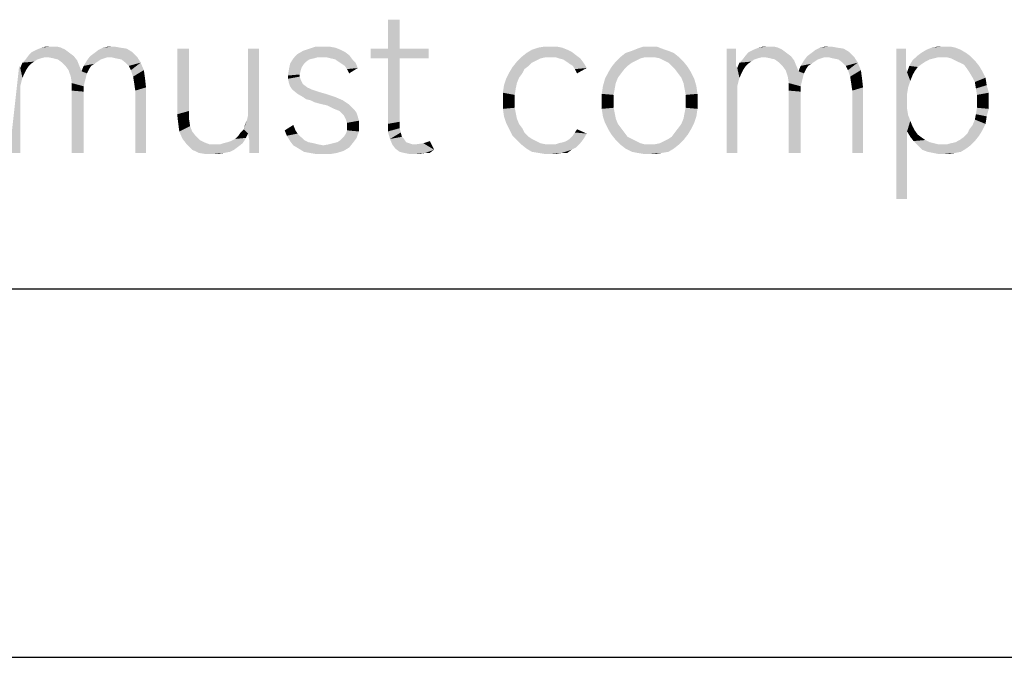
# Model space of a CAD drawing. Header units: millimetres. Extents: x 0 to 297, y 0 to 210.
# Tile 18 of 84: x 44 to 57, y 0 to 9. Entities that reach past the tile are written whole.
import ezdxf

# ---------------------------------------------------------------- set-up
doc = ezdxf.new("R2010")
doc.units = ezdxf.units.MM
doc.header["$LTSCALE"] = 16.335
doc.layers.get('0').update_dxf_attribs({"linetype": 'CONTINUOUS'})

msp = doc.modelspace()

# ---------------------------------------------------------------- linework, layer by layer
at = {"color": 7, "linetype": 'CONTINUOUS', "true_color": 0x00bfff}
msp.add_line((292, 5), (5, 5), dxfattribs=at)
at = {"color": 7, "linetype": 'CONTINUOUS'}
msp.add_line((0, 0), (297, 0), dxfattribs=at)
for points in [[(49.139, 8.664), (48.978, 8.27), (48.978, 8.664)], [(48.978, 8.27), (49.139, 8.664), (49.139, 8.27)], [(44.409, 8.299), (44.482, 8.299), (44.277, 8.284)], [(44.409, 8.299), (44.277, 8.284), (44.336, 8.299)], [(44.277, 8.284), (44.482, 8.299), (44.54, 8.284)], [(45.256, 8.299), (45.11, 8.284), (45.183, 8.299)], [(45.11, 8.284), (45.256, 8.299), (45.343, 8.284)], [(48.175, 8.299), (48.263, 8.284), (47.913, 8.27)], [(48.102, 8.299), (48.175, 8.299), (47.913, 8.27)], [(48.102, 8.299), (47.913, 8.27), (48, 8.299)], [(51.197, 8.299), (51.27, 8.299), (51.022, 8.284)], [(51.197, 8.299), (51.022, 8.284), (51.11, 8.299)], [(51.022, 8.284), (51.27, 8.299), (51.343, 8.284)], [(52.54, 8.299), (52.628, 8.299), (52.365, 8.27)], [(52.54, 8.299), (52.365, 8.27), (52.453, 8.299)], [(52.365, 8.27), (52.628, 8.299), (52.701, 8.27)], [(54.146, 8.299), (54.219, 8.299), (54.015, 8.284)], [(54.146, 8.299), (54.015, 8.284), (54.073, 8.299)], [(54.015, 8.284), (54.219, 8.299), (54.277, 8.284)], [(54.993, 8.299), (54.847, 8.284), (54.92, 8.299)], [(54.847, 8.284), (54.993, 8.299), (55.08, 8.284)], [(56.526, 8.299), (56.613, 8.299), (56.365, 8.284)], [(56.526, 8.299), (56.365, 8.284), (56.453, 8.299)], [(56.365, 8.284), (56.613, 8.299), (56.686, 8.284)], [(44.321, 8.153), (44.059, 8.124), (44.102, 8.182)], [(44.657, 8.211), (44.102, 8.182), (44.146, 8.226)], [(44.102, 8.182), (44.657, 8.211), (44.715, 8.167)], [(44.102, 8.182), (44.715, 8.167), (44.321, 8.153)], [(44.599, 8.255), (44.146, 8.226), (44.205, 8.255)], [(44.146, 8.226), (44.599, 8.255), (44.657, 8.211)], [(44.54, 8.284), (44.205, 8.255), (44.277, 8.284)], [(44.205, 8.255), (44.54, 8.284), (44.599, 8.255)], [(44.365, 8.153), (44.321, 8.153), (44.715, 8.167)], [(44.438, 8.138), (44.365, 8.153), (44.715, 8.167)], [(44.496, 8.124), (44.438, 8.138), (44.715, 8.167)], [(44.496, 8.124), (44.715, 8.167), (44.759, 8.109)], [(45.168, 8.153), (44.891, 8.109), (44.934, 8.167)], [(44.934, 8.167), (44.993, 8.211), (45.504, 8.226)], [(45.168, 8.153), (44.934, 8.167), (45.504, 8.226)], [(45.504, 8.226), (44.993, 8.211), (45.051, 8.255)], [(45.343, 8.284), (45.431, 8.27), (45.051, 8.255)], [(45.343, 8.284), (45.051, 8.255), (45.11, 8.284)], [(45.051, 8.255), (45.431, 8.27), (45.504, 8.226)], [(45.226, 8.153), (45.168, 8.153), (45.504, 8.226)], [(45.226, 8.153), (45.504, 8.226), (45.577, 8.153)], [(46.277, 8.27), (46.277, 7.423), (46.117, 7.379)], [(46.277, 8.27), (46.117, 7.379), (46.117, 8.27)], [(47.226, 8.27), (47.08, 7.437), (47.08, 8.27)], [(47.08, 7.364), (47.08, 7.437), (47.226, 8.27)], [(47.08, 7.116), (47.08, 7.364), (47.226, 8.27)], [(47.095, 7.029), (47.08, 7.116), (47.226, 8.27)], [(47.095, 6.897), (47.095, 7.029), (47.226, 8.27)], [(47.095, 6.883), (47.095, 6.897), (47.226, 8.27)], [(47.095, 6.854), (47.095, 6.883), (47.226, 8.27)], [(47.095, 6.854), (47.226, 8.27), (47.226, 6.854)], [(48.453, 8.182), (47.694, 8.138), (47.752, 8.197)], [(48.453, 8.182), (48.029, 8.153), (47.694, 8.138)], [(48.394, 8.226), (47.752, 8.197), (47.825, 8.24)], [(47.752, 8.197), (48.394, 8.226), (48.453, 8.182)], [(48.336, 8.255), (47.825, 8.24), (47.913, 8.27)], [(47.825, 8.24), (48.336, 8.255), (48.394, 8.226)], [(47.913, 8.27), (48.263, 8.284), (48.336, 8.255)], [(48.088, 8.153), (48.029, 8.153), (48.453, 8.182)], [(48.146, 8.153), (48.088, 8.153), (48.453, 8.182)], [(48.205, 8.138), (48.146, 8.153), (48.453, 8.182)], [(48.263, 8.124), (48.205, 8.138), (48.453, 8.182)], [(48.263, 8.124), (48.453, 8.182), (48.496, 8.124)], [(49.139, 8.27), (49.533, 8.27), (48.745, 8.138)], [(48.978, 8.27), (49.139, 8.27), (48.745, 8.138)], [(48.978, 8.27), (48.745, 8.138), (48.745, 8.27)], [(48.978, 8.138), (48.745, 8.138), (49.533, 8.27)], [(49.139, 8.138), (48.978, 8.138), (49.533, 8.27)], [(49.139, 8.138), (49.533, 8.27), (49.533, 8.138)], [(51.533, 8.182), (50.788, 8.153), (50.861, 8.211)], [(51.124, 8.153), (50.788, 8.153), (51.533, 8.182)], [(51.416, 8.255), (51.475, 8.226), (50.861, 8.211)], [(51.416, 8.255), (50.861, 8.211), (50.934, 8.255)], [(50.861, 8.211), (51.475, 8.226), (51.533, 8.182)], [(51.343, 8.284), (50.934, 8.255), (51.022, 8.284)], [(50.934, 8.255), (51.343, 8.284), (51.416, 8.255)], [(51.183, 8.153), (51.124, 8.153), (51.533, 8.182)], [(51.256, 8.153), (51.183, 8.153), (51.533, 8.182)], [(51.299, 8.138), (51.256, 8.153), (51.533, 8.182)], [(51.299, 8.138), (51.533, 8.182), (51.591, 8.138)], [(52.861, 8.211), (52.132, 8.153), (52.205, 8.211)], [(52.467, 8.153), (52.132, 8.153), (52.861, 8.211)], [(52.788, 8.24), (52.205, 8.211), (52.292, 8.24)], [(52.205, 8.211), (52.788, 8.24), (52.861, 8.211)], [(52.701, 8.27), (52.292, 8.24), (52.365, 8.27)], [(52.292, 8.24), (52.701, 8.27), (52.788, 8.24)], [(52.54, 8.153), (52.467, 8.153), (52.861, 8.211)], [(52.599, 8.153), (52.54, 8.153), (52.861, 8.211)], [(52.599, 8.153), (52.861, 8.211), (52.934, 8.153)], [(53.708, 8.27), (53.708, 8.167), (53.577, 6.854)], [(53.708, 8.27), (53.577, 6.854), (53.577, 8.27)], [(53.708, 8.167), (53.708, 8.094), (53.577, 6.854)], [(54.059, 8.153), (53.796, 8.124), (53.84, 8.182)], [(54.394, 8.211), (53.84, 8.182), (53.883, 8.226)], [(53.84, 8.182), (54.394, 8.211), (54.453, 8.167)], [(53.84, 8.182), (54.453, 8.167), (54.059, 8.153)], [(54.336, 8.255), (53.883, 8.226), (53.942, 8.255)], [(53.883, 8.226), (54.336, 8.255), (54.394, 8.211)], [(54.277, 8.284), (53.942, 8.255), (54.015, 8.284)], [(53.942, 8.255), (54.277, 8.284), (54.336, 8.255)], [(54.102, 8.153), (54.059, 8.153), (54.453, 8.167)], [(54.175, 8.138), (54.102, 8.153), (54.453, 8.167)], [(54.234, 8.124), (54.175, 8.138), (54.453, 8.167)], [(54.234, 8.124), (54.453, 8.167), (54.496, 8.109)], [(54.905, 8.153), (54.628, 8.109), (54.672, 8.167)], [(54.672, 8.167), (54.73, 8.211), (55.241, 8.226)], [(54.905, 8.153), (54.672, 8.167), (55.241, 8.226)], [(55.241, 8.226), (54.73, 8.211), (54.788, 8.255)], [(55.08, 8.284), (55.168, 8.27), (54.788, 8.255)], [(55.08, 8.284), (54.788, 8.255), (54.847, 8.284)], [(54.788, 8.255), (55.168, 8.27), (55.241, 8.226)], [(54.964, 8.153), (54.905, 8.153), (55.241, 8.226)], [(54.964, 8.153), (55.241, 8.226), (55.314, 8.153)], [(56.015, 8.27), (56.015, 8.153), (55.883, 6.226)], [(56.015, 8.27), (55.883, 6.226), (55.883, 8.27)], [(56.453, 8.153), (56.102, 8.109), (56.161, 8.167)], [(56.832, 8.211), (56.161, 8.167), (56.219, 8.211)], [(56.161, 8.167), (56.832, 8.211), (56.891, 8.167)], [(56.161, 8.167), (56.891, 8.167), (56.453, 8.153)], [(56.759, 8.255), (56.219, 8.211), (56.292, 8.255)], [(56.219, 8.211), (56.759, 8.255), (56.832, 8.211)], [(56.686, 8.284), (56.292, 8.255), (56.365, 8.284)], [(56.292, 8.255), (56.686, 8.284), (56.759, 8.255)], [(56.511, 8.153), (56.453, 8.153), (56.891, 8.167)], [(56.569, 8.153), (56.511, 8.153), (56.891, 8.167)], [(56.628, 8.138), (56.569, 8.153), (56.891, 8.167)], [(56.686, 8.109), (56.628, 8.138), (56.891, 8.167)], [(56.686, 8.109), (56.891, 8.167), (56.949, 8.109)], [(43.971, 8.036), (43.986, 8.007), (43.84, 6.854)], [(44.132, 8.065), (43.986, 8.007), (44.015, 8.08)], [(44.132, 8.065), (44.102, 8.036), (43.986, 8.007)], [(43.986, 8.007), (44.102, 8.036), (44.073, 7.992)], [(44.219, 8.124), (44.175, 8.094), (44.015, 8.08)], [(44.219, 8.124), (44.015, 8.08), (44.059, 8.124)], [(44.015, 8.08), (44.175, 8.094), (44.132, 8.065)], [(44.321, 8.153), (44.263, 8.138), (44.059, 8.124)], [(44.059, 8.124), (44.263, 8.138), (44.219, 8.124)], [(44.759, 8.109), (44.555, 8.08), (44.496, 8.124)], [(44.599, 8.036), (44.555, 8.08), (44.759, 8.109)], [(44.599, 8.036), (44.759, 8.109), (44.788, 8.036)], [(44.788, 8.036), (44.642, 7.978), (44.599, 8.036)], [(44.642, 7.978), (44.788, 8.036), (44.818, 7.963)], [(44.949, 8.036), (44.92, 7.992), (44.818, 7.963)], [(44.949, 8.036), (44.818, 7.963), (44.847, 8.036)], [(45.037, 8.094), (44.847, 8.036), (44.891, 8.109)], [(45.037, 8.094), (44.993, 8.065), (44.847, 8.036)], [(44.847, 8.036), (44.993, 8.065), (44.949, 8.036)], [(45.168, 8.153), (45.124, 8.138), (44.891, 8.109)], [(45.124, 8.138), (45.08, 8.124), (44.891, 8.109)], [(44.891, 8.109), (45.08, 8.124), (45.037, 8.094)], [(45.577, 8.153), (45.285, 8.138), (45.226, 8.153)], [(45.358, 8.124), (45.285, 8.138), (45.577, 8.153)], [(45.416, 8.08), (45.358, 8.124), (45.577, 8.153)], [(45.416, 8.08), (45.577, 8.153), (45.621, 8.08)], [(45.621, 8.08), (45.46, 8.036), (45.416, 8.08)], [(45.489, 7.978), (45.46, 8.036), (45.621, 8.08)], [(45.489, 7.978), (45.621, 8.08), (45.664, 7.978)], [(47.84, 8.065), (47.81, 8.021), (47.635, 7.992)], [(47.84, 8.065), (47.635, 7.992), (47.65, 8.065)], [(47.971, 8.138), (47.913, 8.124), (47.65, 8.065)], [(47.971, 8.138), (47.65, 8.065), (47.694, 8.138)], [(47.913, 8.124), (47.869, 8.094), (47.65, 8.065)], [(47.65, 8.065), (47.869, 8.094), (47.84, 8.065)], [(47.694, 8.138), (48.029, 8.153), (47.971, 8.138)], [(48.496, 8.124), (48.307, 8.094), (48.263, 8.124)], [(48.307, 8.094), (48.496, 8.124), (48.54, 8.08)], [(48.54, 8.08), (48.35, 8.065), (48.307, 8.094)], [(48.394, 8.036), (48.35, 8.065), (48.54, 8.08)], [(48.394, 8.036), (48.54, 8.08), (48.569, 8.007)], [(48.569, 8.007), (48.423, 7.992), (48.394, 8.036)], [(49.139, 8.138), (49.139, 7.277), (48.978, 7.248)], [(49.139, 8.138), (48.978, 7.248), (48.978, 8.138)], [(50.934, 8.08), (50.672, 8.021), (50.73, 8.094)], [(50.934, 8.08), (50.891, 8.036), (50.672, 8.021)], [(50.672, 8.021), (50.891, 8.036), (50.832, 7.992)], [(51.124, 8.153), (51.051, 8.138), (50.73, 8.094)], [(51.124, 8.153), (50.73, 8.094), (50.788, 8.153)], [(51.051, 8.138), (50.993, 8.109), (50.73, 8.094)], [(50.73, 8.094), (50.993, 8.109), (50.934, 8.08)], [(51.591, 8.138), (51.358, 8.124), (51.299, 8.138)], [(51.402, 8.094), (51.358, 8.124), (51.591, 8.138)], [(51.402, 8.094), (51.591, 8.138), (51.635, 8.08)], [(51.635, 8.08), (51.445, 8.065), (51.402, 8.094)], [(51.489, 8.036), (51.445, 8.065), (51.635, 8.08)], [(51.489, 8.036), (51.635, 8.08), (51.679, 8.007)], [(51.679, 8.007), (51.518, 7.992), (51.489, 8.036)], [(52.292, 8.08), (52.015, 8.021), (52.073, 8.094)], [(52.292, 8.08), (52.234, 8.036), (52.015, 8.021)], [(52.015, 8.021), (52.234, 8.036), (52.19, 7.992)], [(52.467, 8.153), (52.409, 8.138), (52.073, 8.094)], [(52.467, 8.153), (52.073, 8.094), (52.132, 8.153)], [(52.409, 8.138), (52.35, 8.109), (52.073, 8.094)], [(52.073, 8.094), (52.35, 8.109), (52.292, 8.08)], [(52.934, 8.153), (52.672, 8.138), (52.599, 8.153)], [(52.73, 8.109), (52.672, 8.138), (52.934, 8.153)], [(52.73, 8.109), (52.934, 8.153), (52.993, 8.094)], [(52.993, 8.094), (52.788, 8.08), (52.73, 8.109)], [(52.832, 8.036), (52.788, 8.08), (52.993, 8.094)], [(52.832, 8.036), (52.993, 8.094), (53.051, 8.021)], [(53.051, 8.021), (52.876, 7.992), (52.832, 8.036)], [(53.708, 8.094), (53.708, 8.036), (53.577, 6.854)], [(53.708, 8.036), (53.723, 8.007), (53.577, 6.854)], [(53.869, 8.065), (53.723, 8.007), (53.752, 8.08)], [(53.869, 8.065), (53.84, 8.036), (53.723, 8.007)], [(53.723, 8.007), (53.84, 8.036), (53.81, 7.992)], [(53.956, 8.124), (53.913, 8.094), (53.752, 8.08)], [(53.956, 8.124), (53.752, 8.08), (53.796, 8.124)], [(53.752, 8.08), (53.913, 8.094), (53.869, 8.065)], [(54.059, 8.153), (54, 8.138), (53.796, 8.124)], [(53.796, 8.124), (54, 8.138), (53.956, 8.124)], [(54.496, 8.109), (54.292, 8.08), (54.234, 8.124)], [(54.336, 8.036), (54.292, 8.08), (54.496, 8.109)], [(54.336, 8.036), (54.496, 8.109), (54.526, 8.036)], [(54.526, 8.036), (54.38, 7.978), (54.336, 8.036)], [(54.38, 7.978), (54.526, 8.036), (54.555, 7.963)], [(54.686, 8.036), (54.657, 7.992), (54.555, 7.963)], [(54.686, 8.036), (54.555, 7.963), (54.584, 8.036)], [(54.774, 8.094), (54.584, 8.036), (54.628, 8.109)], [(54.774, 8.094), (54.73, 8.065), (54.584, 8.036)], [(54.584, 8.036), (54.73, 8.065), (54.686, 8.036)], [(54.905, 8.153), (54.861, 8.138), (54.628, 8.109)], [(54.861, 8.138), (54.818, 8.124), (54.628, 8.109)], [(54.628, 8.109), (54.818, 8.124), (54.774, 8.094)], [(55.314, 8.153), (55.022, 8.138), (54.964, 8.153)], [(55.095, 8.124), (55.022, 8.138), (55.314, 8.153)], [(55.153, 8.08), (55.095, 8.124), (55.314, 8.153)], [(55.153, 8.08), (55.314, 8.153), (55.358, 8.08)], [(55.358, 8.08), (55.197, 8.036), (55.153, 8.08)], [(55.226, 7.978), (55.197, 8.036), (55.358, 8.08)], [(55.226, 7.978), (55.358, 8.08), (55.402, 7.978)], [(56.015, 8.153), (56.015, 8.065), (55.883, 6.226)], [(56.015, 8.065), (56.015, 8.007), (55.883, 6.226)], [(56.175, 8.021), (56.029, 7.948), (56.059, 8.036)], [(56.277, 8.094), (56.059, 8.036), (56.102, 8.109)], [(56.277, 8.094), (56.234, 8.065), (56.059, 8.036)], [(56.059, 8.036), (56.234, 8.065), (56.175, 8.021)], [(56.453, 8.153), (56.394, 8.138), (56.102, 8.109)], [(56.394, 8.138), (56.336, 8.124), (56.102, 8.109)], [(56.102, 8.109), (56.336, 8.124), (56.277, 8.094)], [(56.949, 8.109), (56.745, 8.08), (56.686, 8.109)], [(56.803, 8.051), (56.745, 8.08), (56.949, 8.109)], [(56.803, 8.051), (56.949, 8.109), (57.007, 8.036)], [(57.007, 8.036), (56.847, 7.992), (56.803, 8.051)], [(56.847, 7.992), (57.007, 8.036), (57.051, 7.963)], [(43.986, 8.007), (43.986, 7.759), (43.84, 6.854)], [(43.986, 8.007), (44.073, 7.992), (44.044, 7.934)], [(43.986, 8.007), (44.044, 7.934), (44.015, 7.875)], [(43.986, 8.007), (44.015, 7.875), (44, 7.817)], [(43.986, 8.007), (44, 7.817), (43.986, 7.759)], [(44.818, 7.963), (44.672, 7.89), (44.642, 7.978)], [(44.818, 7.963), (44.891, 7.934), (44.672, 7.89)], [(44.672, 7.89), (44.891, 7.934), (44.876, 7.875)], [(44.876, 7.875), (44.686, 7.802), (44.672, 7.89)], [(44.818, 7.963), (44.92, 7.992), (44.891, 7.934)], [(45.664, 7.978), (45.518, 7.89), (45.489, 7.978)], [(45.518, 7.89), (45.664, 7.978), (45.679, 7.875)], [(45.679, 7.875), (45.533, 7.802), (45.518, 7.89)], [(47.796, 7.978), (47.621, 7.905), (47.635, 7.992)], [(47.796, 7.978), (47.781, 7.919), (47.621, 7.905)], [(47.621, 7.905), (47.781, 7.919), (47.781, 7.89)], [(47.781, 7.89), (47.621, 7.861), (47.621, 7.905)], [(47.621, 7.861), (47.781, 7.89), (47.796, 7.846)], [(47.635, 7.992), (47.81, 8.021), (47.796, 7.978)], [(48.423, 7.992), (48.569, 8.007), (48.453, 7.934)], [(50.803, 7.934), (50.584, 7.861), (50.628, 7.948)], [(50.803, 7.934), (50.759, 7.875), (50.584, 7.861)], [(50.832, 7.992), (50.628, 7.948), (50.672, 8.021)], [(50.628, 7.948), (50.832, 7.992), (50.803, 7.934)], [(51.518, 7.992), (51.679, 8.007), (51.548, 7.934)], [(52.146, 7.934), (51.927, 7.861), (51.971, 7.948)], [(52.146, 7.934), (52.102, 7.875), (51.927, 7.861)], [(52.19, 7.992), (51.971, 7.948), (52.015, 8.021)], [(51.971, 7.948), (52.19, 7.992), (52.146, 7.934)], [(52.876, 7.992), (53.051, 8.021), (53.095, 7.948)], [(53.095, 7.948), (52.92, 7.934), (52.876, 7.992)], [(52.964, 7.875), (52.92, 7.934), (53.095, 7.948)], [(52.964, 7.875), (53.095, 7.948), (53.139, 7.861)], [(53.723, 8.007), (53.723, 7.759), (53.577, 6.854)], [(53.723, 8.007), (53.81, 7.992), (53.781, 7.934)], [(53.723, 8.007), (53.781, 7.934), (53.752, 7.875)], [(53.723, 8.007), (53.752, 7.875), (53.737, 7.817)], [(53.723, 8.007), (53.737, 7.817), (53.723, 7.759)], [(54.555, 7.963), (54.409, 7.89), (54.38, 7.978)], [(54.555, 7.963), (54.628, 7.934), (54.409, 7.89)], [(54.409, 7.89), (54.628, 7.934), (54.613, 7.875)], [(54.613, 7.875), (54.423, 7.802), (54.409, 7.89)], [(54.555, 7.963), (54.657, 7.992), (54.628, 7.934)], [(55.402, 7.978), (55.256, 7.89), (55.226, 7.978)], [(55.256, 7.89), (55.402, 7.978), (55.416, 7.875)], [(55.416, 7.875), (55.27, 7.802), (55.256, 7.89)], [(56.015, 8.007), (56.029, 7.948), (55.883, 6.226)], [(56.029, 7.948), (56.029, 7.656), (55.883, 6.226)], [(56.175, 8.021), (56.132, 7.963), (56.029, 7.948)], [(56.029, 7.948), (56.132, 7.963), (56.102, 7.905)], [(56.029, 7.948), (56.102, 7.905), (56.073, 7.832)], [(56.029, 7.948), (56.073, 7.832), (56.044, 7.744)], [(56.029, 7.948), (56.044, 7.744), (56.029, 7.656)], [(57.051, 7.963), (56.876, 7.948), (56.847, 7.992)], [(56.92, 7.875), (56.876, 7.948), (57.051, 7.963)], [(56.92, 7.875), (57.051, 7.963), (57.095, 7.875)], [(43.986, 7.759), (43.986, 7.686), (43.84, 6.854)], [(44.876, 7.875), (44.861, 7.817), (44.686, 7.802)], [(44.686, 7.802), (44.861, 7.817), (44.847, 7.759)], [(44.847, 7.759), (44.686, 7.7), (44.686, 7.802)], [(44.686, 7.7), (44.847, 7.759), (44.847, 7.686)], [(45.533, 7.802), (45.679, 7.875), (45.694, 7.744)], [(45.694, 7.744), (45.548, 7.7), (45.533, 7.802)], [(47.796, 7.846), (47.635, 7.802), (47.621, 7.861)], [(47.796, 7.846), (47.81, 7.817), (47.635, 7.802)], [(47.635, 7.802), (47.81, 7.817), (47.825, 7.788)], [(47.825, 7.788), (47.65, 7.759), (47.635, 7.802)], [(47.65, 7.759), (47.825, 7.788), (47.883, 7.744)], [(47.883, 7.744), (47.679, 7.715), (47.65, 7.759)], [(50.715, 7.729), (50.54, 7.671), (50.555, 7.773)], [(50.73, 7.802), (50.555, 7.773), (50.584, 7.861)], [(50.555, 7.773), (50.73, 7.802), (50.715, 7.729)], [(50.584, 7.861), (50.759, 7.875), (50.73, 7.802)], [(52.059, 7.729), (51.883, 7.656), (51.898, 7.759)], [(52.073, 7.802), (51.898, 7.759), (51.927, 7.861)], [(51.898, 7.759), (52.073, 7.802), (52.059, 7.729)], [(51.927, 7.861), (52.102, 7.875), (52.073, 7.802)], [(53.139, 7.861), (52.993, 7.802), (52.964, 7.875)], [(52.993, 7.802), (53.139, 7.861), (53.168, 7.759)], [(53.168, 7.759), (53.007, 7.729), (52.993, 7.802)], [(53.007, 7.729), (53.168, 7.759), (53.183, 7.656)], [(53.723, 7.759), (53.723, 7.686), (53.577, 6.854)], [(54.613, 7.875), (54.599, 7.817), (54.423, 7.802)], [(54.423, 7.802), (54.599, 7.817), (54.584, 7.759)], [(54.584, 7.759), (54.423, 7.7), (54.423, 7.802)], [(54.423, 7.7), (54.584, 7.759), (54.584, 7.686)], [(55.27, 7.802), (55.416, 7.875), (55.431, 7.744)], [(55.431, 7.744), (55.285, 7.7), (55.27, 7.802)], [(57.095, 7.875), (56.949, 7.817), (56.92, 7.875)], [(56.949, 7.817), (57.095, 7.875), (57.11, 7.773)], [(57.11, 7.773), (56.964, 7.729), (56.949, 7.817)], [(56.964, 7.729), (57.11, 7.773), (57.139, 7.671)], [(43.84, 6.854), (43.986, 7.686), (43.986, 6.854)], [(44.847, 7.686), (44.686, 6.854), (44.686, 7.7)], [(44.686, 6.854), (44.847, 7.686), (44.847, 6.854)], [(45.548, 6.854), (45.548, 7.7), (45.694, 7.744)], [(45.548, 6.854), (45.694, 7.744), (45.694, 6.854)], [(47.679, 7.715), (47.883, 7.744), (47.942, 7.715)], [(47.942, 7.715), (47.752, 7.656), (47.679, 7.715)], [(47.942, 7.715), (48.029, 7.686), (47.752, 7.656)], [(47.752, 7.656), (48.029, 7.686), (48.132, 7.656)], [(48.132, 7.656), (47.825, 7.613), (47.752, 7.656)], [(47.825, 7.613), (48.132, 7.656), (48.263, 7.613)], [(50.54, 7.671), (50.715, 7.729), (50.701, 7.642)], [(50.701, 7.642), (50.54, 7.554), (50.54, 7.671)], [(50.54, 7.554), (50.701, 7.642), (50.701, 7.554)], [(51.883, 7.656), (52.059, 7.729), (52.044, 7.642)], [(52.044, 7.642), (51.883, 7.554), (51.883, 7.656)], [(51.883, 7.554), (52.044, 7.642), (52.044, 7.554)], [(53.183, 7.656), (53.022, 7.642), (53.007, 7.729)], [(53.022, 7.554), (53.022, 7.642), (53.183, 7.656)], [(53.022, 7.554), (53.183, 7.656), (53.183, 7.554)], [(53.577, 6.854), (53.723, 7.686), (53.723, 6.854)], [(54.584, 7.686), (54.423, 6.854), (54.423, 7.7)], [(54.423, 6.854), (54.584, 7.686), (54.584, 6.854)], [(55.285, 6.854), (55.285, 7.7), (55.431, 7.744)], [(55.285, 6.854), (55.431, 7.744), (55.431, 6.854)], [(56.029, 7.656), (56.029, 7.554), (55.883, 6.226)], [(57.139, 7.671), (56.978, 7.642), (56.964, 7.729)], [(56.978, 7.554), (56.978, 7.642), (57.139, 7.671)], [(56.978, 7.554), (57.139, 7.671), (57.139, 7.554)], [(48.263, 7.613), (47.869, 7.583), (47.825, 7.613)], [(47.927, 7.569), (47.869, 7.583), (48.263, 7.613)], [(47.927, 7.569), (48.263, 7.613), (48.365, 7.569)], [(48.365, 7.569), (47.986, 7.54), (47.927, 7.569)], [(48.044, 7.525), (47.986, 7.54), (48.365, 7.569)], [(48.044, 7.525), (48.365, 7.569), (48.453, 7.51)], [(48.453, 7.51), (48.161, 7.496), (48.044, 7.525)], [(48.248, 7.452), (48.161, 7.496), (48.453, 7.51)], [(48.248, 7.452), (48.453, 7.51), (48.526, 7.437)], [(50.701, 7.554), (50.701, 7.467), (50.54, 7.452)], [(50.701, 7.554), (50.54, 7.452), (50.54, 7.554)], [(52.044, 7.554), (52.044, 7.467), (51.883, 7.452)], [(52.044, 7.554), (51.883, 7.452), (51.883, 7.554)], [(53.183, 7.554), (53.022, 7.467), (53.022, 7.554)], [(53.022, 7.467), (53.183, 7.554), (53.183, 7.452)], [(56.029, 7.554), (56.029, 7.452), (55.883, 6.226)], [(57.139, 7.554), (56.978, 7.467), (56.978, 7.554)], [(56.978, 7.467), (57.139, 7.554), (57.139, 7.452)], [(46.117, 7.379), (46.277, 7.423), (46.277, 7.321)], [(46.277, 7.321), (46.132, 7.248), (46.117, 7.379)], [(47.08, 7.116), (47.066, 7.306), (47.08, 7.364)], [(48.526, 7.437), (48.321, 7.423), (48.248, 7.452)], [(48.321, 7.423), (48.526, 7.437), (48.555, 7.394)], [(48.555, 7.394), (48.38, 7.364), (48.321, 7.423)], [(48.38, 7.364), (48.555, 7.394), (48.569, 7.35)], [(48.569, 7.35), (48.394, 7.335), (48.38, 7.364)], [(50.54, 7.452), (50.701, 7.467), (50.715, 7.394)], [(50.715, 7.394), (50.555, 7.35), (50.54, 7.452)], [(50.555, 7.35), (50.715, 7.394), (50.73, 7.321)], [(51.883, 7.452), (52.044, 7.467), (52.059, 7.394)], [(52.059, 7.394), (51.898, 7.35), (51.883, 7.452)], [(51.898, 7.35), (52.059, 7.394), (52.073, 7.321)], [(53.168, 7.35), (52.993, 7.321), (53.007, 7.394)], [(53.183, 7.452), (53.007, 7.394), (53.022, 7.467)], [(53.007, 7.394), (53.183, 7.452), (53.168, 7.35)], [(56.029, 7.452), (56.044, 7.364), (55.883, 6.226)], [(56.044, 7.364), (56.029, 7.145), (55.883, 6.226)], [(56.044, 7.364), (56.073, 7.291), (56.029, 7.145)], [(57.11, 7.35), (56.949, 7.306), (56.964, 7.379)], [(57.139, 7.452), (56.964, 7.379), (56.978, 7.467)], [(56.964, 7.379), (57.139, 7.452), (57.11, 7.35)], [(46.132, 7.248), (46.277, 7.321), (46.292, 7.218)], [(46.292, 7.218), (46.146, 7.145), (46.132, 7.248)], [(47.022, 7.175), (47.037, 7.233), (47.066, 7.306)], [(47.08, 7.116), (47.022, 7.175), (47.066, 7.306)], [(47.577, 7.16), (47.694, 7.233), (47.723, 7.16)], [(48.409, 7.306), (48.394, 7.335), (48.569, 7.35)], [(48.409, 7.306), (48.569, 7.35), (48.584, 7.291)], [(48.584, 7.291), (48.423, 7.262), (48.409, 7.306)], [(48.423, 7.262), (48.584, 7.291), (48.584, 7.233)], [(48.584, 7.233), (48.423, 7.218), (48.423, 7.262)], [(48.423, 7.16), (48.423, 7.218), (48.584, 7.233)], [(48.423, 7.16), (48.584, 7.233), (48.584, 7.145)], [(48.978, 7.248), (49.139, 7.277), (49.139, 7.189)], [(49.139, 7.189), (48.978, 7.145), (48.978, 7.248)], [(50.73, 7.321), (50.584, 7.262), (50.555, 7.35)], [(50.584, 7.262), (50.73, 7.321), (50.759, 7.248)], [(50.759, 7.248), (50.628, 7.175), (50.584, 7.262)], [(50.759, 7.248), (50.803, 7.189), (50.628, 7.175)], [(52.073, 7.321), (51.927, 7.262), (51.898, 7.35)], [(51.927, 7.262), (52.073, 7.321), (52.102, 7.248)], [(52.102, 7.248), (51.971, 7.175), (51.927, 7.262)], [(52.102, 7.248), (52.146, 7.189), (51.971, 7.175)], [(52.92, 7.189), (52.964, 7.248), (53.139, 7.262)], [(52.92, 7.189), (53.139, 7.262), (53.095, 7.175)], [(53.139, 7.262), (52.964, 7.248), (52.993, 7.321)], [(52.993, 7.321), (53.168, 7.35), (53.139, 7.262)], [(56.073, 7.291), (56.102, 7.218), (56.029, 7.145)], [(56.876, 7.175), (56.92, 7.233), (57.095, 7.248)], [(56.876, 7.175), (57.095, 7.248), (57.051, 7.16)], [(57.095, 7.248), (56.92, 7.233), (56.949, 7.306)], [(56.949, 7.306), (57.11, 7.35), (57.095, 7.248)], [(46.146, 7.145), (46.292, 7.218), (46.321, 7.145)], [(46.321, 7.145), (46.19, 7.043), (46.146, 7.145)], [(46.321, 7.145), (46.365, 7.087), (46.19, 7.043)], [(46.19, 7.043), (46.365, 7.087), (46.423, 7.029)], [(47.051, 7.058), (46.905, 7.043), (46.949, 7.087)], [(47.08, 7.116), (46.949, 7.087), (46.978, 7.131)], [(46.949, 7.087), (47.08, 7.116), (47.051, 7.058)], [(47.08, 7.116), (46.978, 7.131), (47.022, 7.175)], [(47.723, 7.16), (47.606, 7.087), (47.577, 7.16)], [(47.723, 7.16), (47.752, 7.116), (47.606, 7.087)], [(47.606, 7.087), (47.752, 7.116), (47.796, 7.072)], [(47.796, 7.072), (47.65, 7.014), (47.606, 7.087)], [(48.38, 7.072), (48.409, 7.116), (48.584, 7.145)], [(48.38, 7.072), (48.584, 7.145), (48.555, 7.058)], [(48.584, 7.145), (48.409, 7.116), (48.423, 7.16)], [(48.978, 7.145), (49.139, 7.189), (49.153, 7.131)], [(49.153, 7.131), (49.007, 7.043), (48.978, 7.145)], [(49.153, 7.131), (49.168, 7.072), (49.007, 7.043)], [(50.628, 7.175), (50.803, 7.189), (50.832, 7.131)], [(50.832, 7.131), (50.672, 7.087), (50.628, 7.175)], [(50.672, 7.087), (50.832, 7.131), (50.891, 7.072)], [(50.891, 7.072), (50.73, 7.029), (50.672, 7.087)], [(51.445, 7.043), (51.489, 7.087), (51.679, 7.116)], [(51.445, 7.043), (51.679, 7.116), (51.635, 7.043)], [(51.679, 7.116), (51.489, 7.087), (51.518, 7.131)], [(51.518, 7.131), (51.548, 7.175), (51.679, 7.116)], [(51.971, 7.175), (52.146, 7.189), (52.19, 7.131)], [(52.19, 7.131), (52.015, 7.102), (51.971, 7.175)], [(52.015, 7.102), (52.19, 7.131), (52.234, 7.072)], [(52.234, 7.072), (52.073, 7.029), (52.015, 7.102)], [(52.788, 7.043), (52.832, 7.072), (53.051, 7.102)], [(52.788, 7.043), (53.051, 7.102), (52.993, 7.029)], [(53.051, 7.102), (52.832, 7.072), (52.876, 7.131)], [(53.095, 7.175), (52.876, 7.131), (52.92, 7.189)], [(52.876, 7.131), (53.095, 7.175), (53.051, 7.102)], [(55.883, 6.226), (56.029, 7.145), (56.029, 6.226)], [(56.102, 7.218), (56.132, 7.16), (56.029, 7.145)], [(56.029, 7.145), (56.132, 7.16), (56.175, 7.102)], [(56.175, 7.102), (56.073, 7.072), (56.029, 7.145)], [(56.073, 7.072), (56.175, 7.102), (56.234, 7.058)], [(56.745, 7.029), (56.803, 7.072), (57.007, 7.087)], [(56.745, 7.029), (57.007, 7.087), (56.949, 7.014)], [(57.007, 7.087), (56.803, 7.072), (56.847, 7.116)], [(57.051, 7.16), (56.847, 7.116), (56.876, 7.175)], [(56.847, 7.116), (57.051, 7.16), (57.007, 7.087)], [(46.423, 7.029), (46.248, 6.97), (46.19, 7.043)], [(46.423, 7.029), (46.482, 6.999), (46.248, 6.97)], [(46.248, 6.97), (46.482, 6.999), (46.555, 6.97)], [(46.555, 6.97), (46.321, 6.897), (46.248, 6.97)], [(46.701, 6.97), (46.949, 6.941), (46.321, 6.897)], [(46.642, 6.97), (46.701, 6.97), (46.321, 6.897)], [(46.555, 6.97), (46.642, 6.97), (46.321, 6.897)], [(47.007, 6.985), (46.701, 6.97), (46.745, 6.985)], [(46.701, 6.97), (47.007, 6.985), (46.949, 6.941)], [(46.745, 6.985), (46.803, 6.999), (47.051, 7.058)], [(46.745, 6.985), (47.051, 7.058), (47.007, 6.985)], [(46.803, 6.999), (46.847, 7.014), (47.051, 7.058)], [(46.847, 7.014), (46.905, 7.043), (47.051, 7.058)], [(47.796, 7.072), (47.84, 7.029), (47.65, 7.014)], [(47.65, 7.014), (47.84, 7.029), (47.898, 6.999)], [(47.898, 6.999), (47.694, 6.956), (47.65, 7.014)], [(47.898, 6.999), (47.971, 6.985), (47.694, 6.956)], [(47.971, 6.985), (48.029, 6.97), (47.694, 6.956)], [(47.694, 6.956), (48.029, 6.97), (48.102, 6.956)], [(48.102, 6.956), (47.767, 6.912), (47.694, 6.956)], [(48.102, 6.956), (48.453, 6.927), (47.767, 6.912)], [(48.102, 6.956), (48.175, 6.97), (48.511, 6.999)], [(48.102, 6.956), (48.511, 6.999), (48.453, 6.927)], [(48.175, 6.97), (48.234, 6.985), (48.511, 6.999)], [(48.511, 6.999), (48.234, 6.985), (48.292, 6.999)], [(48.292, 6.999), (48.336, 7.029), (48.555, 7.058)], [(48.292, 6.999), (48.555, 7.058), (48.511, 6.999)], [(48.555, 7.058), (48.336, 7.029), (48.38, 7.072)], [(49.007, 7.043), (49.168, 7.072), (49.197, 7.043)], [(49.197, 7.043), (49.037, 6.97), (49.007, 7.043)], [(49.197, 7.043), (49.226, 6.999), (49.037, 6.97)], [(49.226, 6.999), (49.27, 6.985), (49.037, 6.97)], [(49.037, 6.97), (49.27, 6.985), (49.314, 6.97)], [(49.314, 6.97), (49.08, 6.912), (49.037, 6.97)], [(49.08, 6.912), (49.358, 6.97), (49.46, 6.985)], [(49.606, 6.897), (49.08, 6.912), (49.46, 6.985)], [(49.314, 6.97), (49.358, 6.97), (49.08, 6.912)], [(49.46, 6.985), (49.548, 7.014), (49.606, 6.897)], [(50.891, 7.072), (50.934, 7.043), (50.73, 7.029)], [(50.73, 7.029), (50.934, 7.043), (50.993, 7.014)], [(50.993, 7.014), (50.788, 6.97), (50.73, 7.029)], [(50.993, 7.014), (51.051, 6.985), (50.788, 6.97)], [(50.788, 6.97), (51.051, 6.985), (51.124, 6.97)], [(51.124, 6.97), (50.861, 6.912), (50.788, 6.97)], [(51.256, 6.97), (51.533, 6.927), (50.861, 6.912)], [(51.183, 6.97), (51.256, 6.97), (50.861, 6.912)], [(51.124, 6.97), (51.183, 6.97), (50.861, 6.912)], [(51.591, 6.985), (51.256, 6.97), (51.299, 6.985)], [(51.256, 6.97), (51.591, 6.985), (51.533, 6.927)], [(51.299, 6.985), (51.358, 6.999), (51.635, 7.043)], [(51.299, 6.985), (51.635, 7.043), (51.591, 6.985)], [(51.358, 6.999), (51.402, 7.014), (51.635, 7.043)], [(51.635, 7.043), (51.402, 7.014), (51.445, 7.043)], [(52.234, 7.072), (52.292, 7.043), (52.073, 7.029)], [(52.073, 7.029), (52.292, 7.043), (52.35, 7.014)], [(52.35, 7.014), (52.132, 6.97), (52.073, 7.029)], [(52.35, 7.014), (52.409, 6.985), (52.132, 6.97)], [(52.132, 6.97), (52.409, 6.985), (52.467, 6.97)], [(52.467, 6.97), (52.205, 6.912), (52.132, 6.97)], [(52.599, 6.97), (52.934, 6.97), (52.205, 6.912)], [(52.54, 6.97), (52.599, 6.97), (52.205, 6.912)], [(52.467, 6.97), (52.54, 6.97), (52.205, 6.912)], [(52.205, 6.912), (52.934, 6.97), (52.861, 6.912)], [(52.599, 6.97), (52.672, 6.985), (52.993, 7.029)], [(52.599, 6.97), (52.993, 7.029), (52.934, 6.97)], [(52.672, 6.985), (52.73, 7.014), (52.993, 7.029)], [(52.993, 7.029), (52.73, 7.014), (52.788, 7.043)], [(56.234, 7.058), (56.117, 7.014), (56.073, 7.072)], [(56.234, 7.058), (56.277, 7.029), (56.117, 7.014)], [(56.117, 7.014), (56.277, 7.029), (56.336, 6.999)], [(56.336, 6.999), (56.175, 6.956), (56.117, 7.014)], [(56.336, 6.999), (56.394, 6.985), (56.175, 6.956)], [(56.394, 6.985), (56.453, 6.97), (56.175, 6.956)], [(56.511, 6.97), (56.569, 6.97), (56.175, 6.956)], [(56.453, 6.97), (56.511, 6.97), (56.175, 6.956)], [(56.891, 6.956), (56.175, 6.956), (56.569, 6.97)], [(56.891, 6.956), (56.234, 6.897), (56.175, 6.956)], [(56.891, 6.956), (56.832, 6.912), (56.234, 6.897)], [(56.569, 6.97), (56.628, 6.985), (56.949, 7.014)], [(56.569, 6.97), (56.949, 7.014), (56.891, 6.956)], [(56.628, 6.985), (56.686, 6.999), (56.949, 7.014)], [(56.949, 7.014), (56.686, 6.999), (56.745, 7.029)], [(46.321, 6.897), (46.949, 6.941), (46.891, 6.897)], [(46.891, 6.897), (46.409, 6.854), (46.321, 6.897)], [(46.891, 6.897), (46.832, 6.868), (46.409, 6.854)], [(46.409, 6.854), (46.832, 6.868), (46.759, 6.854)], [(46.759, 6.854), (46.496, 6.839), (46.409, 6.854)], [(46.613, 6.839), (46.496, 6.839), (46.759, 6.854)], [(46.613, 6.839), (46.759, 6.854), (46.686, 6.839)], [(47.767, 6.912), (48.453, 6.927), (48.38, 6.883)], [(48.38, 6.883), (47.84, 6.868), (47.767, 6.912)], [(47.913, 6.854), (47.84, 6.868), (48.38, 6.883)], [(47.913, 6.854), (48.38, 6.883), (48.292, 6.854)], [(48.292, 6.854), (48, 6.839), (47.913, 6.854)], [(48.102, 6.839), (48, 6.839), (48.292, 6.854)], [(48.102, 6.839), (48.292, 6.854), (48.205, 6.839)], [(49.606, 6.897), (49.139, 6.868), (49.08, 6.912)], [(49.197, 6.854), (49.139, 6.868), (49.606, 6.897)], [(49.489, 6.854), (49.197, 6.854), (49.606, 6.897)], [(49.489, 6.854), (49.27, 6.839), (49.197, 6.854)], [(49.358, 6.839), (49.27, 6.839), (49.489, 6.854)], [(49.358, 6.839), (49.489, 6.854), (49.416, 6.839)], [(49.489, 6.854), (49.606, 6.897), (49.548, 6.854)], [(50.861, 6.912), (51.533, 6.927), (51.475, 6.897)], [(51.475, 6.897), (50.934, 6.868), (50.861, 6.912)], [(51.022, 6.854), (50.934, 6.868), (51.475, 6.897)], [(51.343, 6.854), (51.022, 6.854), (51.475, 6.897)], [(51.343, 6.854), (51.11, 6.839), (51.022, 6.854)], [(51.197, 6.839), (51.11, 6.839), (51.343, 6.854)], [(51.197, 6.839), (51.343, 6.854), (51.27, 6.839)], [(51.343, 6.854), (51.475, 6.897), (51.416, 6.854)], [(52.861, 6.912), (52.292, 6.868), (52.205, 6.912)], [(52.292, 6.868), (52.861, 6.912), (52.788, 6.868)], [(52.788, 6.868), (52.365, 6.854), (52.292, 6.868)], [(52.365, 6.854), (52.788, 6.868), (52.701, 6.854)], [(52.701, 6.854), (52.453, 6.839), (52.365, 6.854)], [(52.54, 6.839), (52.453, 6.839), (52.701, 6.854)], [(52.54, 6.839), (52.701, 6.854), (52.628, 6.839)], [(56.307, 6.868), (56.234, 6.897), (56.832, 6.912)], [(56.307, 6.868), (56.832, 6.912), (56.759, 6.868)], [(56.759, 6.868), (56.38, 6.854), (56.307, 6.868)], [(56.38, 6.854), (56.759, 6.868), (56.686, 6.854)], [(56.686, 6.854), (56.453, 6.839), (56.38, 6.854)], [(56.526, 6.839), (56.453, 6.839), (56.686, 6.854)], [(56.526, 6.839), (56.686, 6.854), (56.613, 6.839)]]:
    msp.add_solid(points, dxfattribs=at)

doc.saveas('drawing.dxf')
